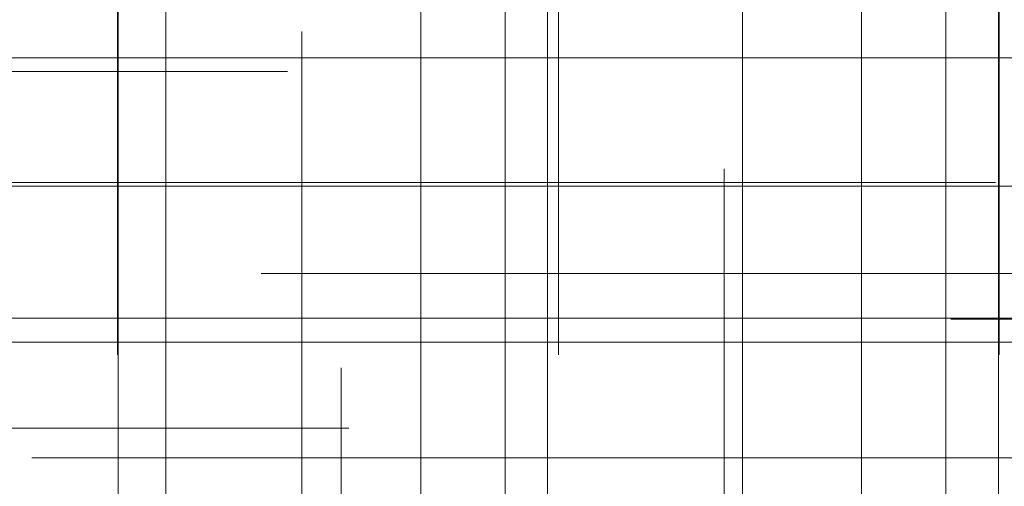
# Model space of a CAD drawing. Header units: millimetres. Extents: x -50 to 901, y -50 to 714.
# Tile 21 of 186: x -10.78 to -4.08, y -19.87 to -16.69. Entities that reach past the tile are written whole.
import ezdxf

# ---------------------------------------------------------------- set-up
doc = ezdxf.new("R2010")
doc.units = ezdxf.units.MM

# ---------------------------------------------------------------- blocks, each defined once
blk = doc.blocks.new('SW_CENTERMARKSYMBOL_43')
at = {"color": 0, "linetype": 'Continuous', "lineweight": 18}
blk.add_line((0, 0), (0, -5), dxfattribs=at)
blk = doc.blocks.new('SW_CENTERMARKSYMBOL_52')
at = {"color": 0, "linetype": 'Continuous', "lineweight": 18}
for p, q in [((0, 0), (0, -5)), ((0, -5), (0, -5.9011))]:
    blk.add_line(p, q, dxfattribs=at)
blk = doc.blocks.new('SW_CENTERMARKSYMBOL_53')
at = {"color": 0, "linetype": 'Continuous', "lineweight": 18}
for p, q in [((0, 0), (0, -5)), ((0, -5), (0, -5.9011))]:
    blk.add_line(p, q, dxfattribs=at)
blk = doc.blocks.new('SW_CENTERMARKSYMBOL_54')
at = {"color": 0, "linetype": 'Continuous', "lineweight": 18}
for p, q in [((0, 0), (0, -5)), ((0, -5), (0, -5.9011))]:
    blk.add_line(p, q, dxfattribs=at)
blk = doc.blocks.new('SW_CENTERMARKSYMBOL_232')
at = {"color": 0, "linetype": 'Continuous', "lineweight": 18}
for p, q in [((-5, 0), (-5.5549, 0)), ((0, 0), (-5, 0))]:
    blk.add_line(p, q, dxfattribs=at)
blk = doc.blocks.new('SW_CENTERMARKSYMBOL_245')
at = {"color": 0, "linetype": 'Continuous', "lineweight": 18}
for p, q in [((0, 0), (5, 0)), ((5, 0), (5.5209, 0))]:
    blk.add_line(p, q, dxfattribs=at)
blk = doc.blocks.new('SW_CENTERMARKSYMBOL_265')
at = {"color": 0, "linetype": 'Continuous', "lineweight": 18}
for p, q in [((0, 5), (0, 5.5209)), ((0, 0), (0, 5))]:
    blk.add_line(p, q, dxfattribs=at)
blk = doc.blocks.new('SW_CENTERMARKSYMBOL_266')
at = {"color": 0, "linetype": 'Continuous', "lineweight": 18}
for p, q in [((0, 5), (0, 5.6063)), ((0, 0), (0, 5))]:
    blk.add_line(p, q, dxfattribs=at)
blk = doc.blocks.new('SW_CENTERMARKSYMBOL_269')
at = {"color": 0, "linetype": 'Continuous', "lineweight": 18}
blk.add_line((0, 0), (0, 5), dxfattribs=at)
blk = doc.blocks.new('SW_CENTERMARKSYMBOL_270')
at = {"color": 0, "linetype": 'Continuous', "lineweight": 18}
for q in [(0, 5), (-5, 0), (0, -5), (5, 0)]:
    blk.add_line((0, 0), q, dxfattribs=at)
blk = doc.blocks.new('SW_CENTERMARKSYMBOL_271')
at = {"color": 0, "linetype": 'Continuous', "lineweight": 18}
for q in [(0, 5), (-5, 0), (0, -5), (5, 0)]:
    blk.add_line((0, 0), q, dxfattribs=at)
blk = doc.blocks.new('SW_CENTERMARKSYMBOL_279')
at = {"color": 0, "linetype": 'Continuous', "lineweight": 18}
for p, q in [((-5, 0), (-5.5549, 0)), ((0, 0), (-5, 0))]:
    blk.add_line(p, q, dxfattribs=at)
blk = doc.blocks.new('SW_CENTERMARKSYMBOL_280')
at = {"color": 0, "linetype": 'Continuous', "lineweight": 18}
for p, q in [((0, 0), (0, 5)), ((-5, 0), (-5.6463, 0)), ((0, 0), (-5, 0)), ((0, 0), (0, -5)), ((0, 0), (5, 0))]:
    blk.add_line(p, q, dxfattribs=at)
blk = doc.blocks.new('SW_CENTERMARKSYMBOL_281')
at = {"color": 0, "linetype": 'Continuous', "lineweight": 18}
blk.add_line((0, 0), (0, -5), dxfattribs=at)
blk = doc.blocks.new('SW_CENTERMARKSYMBOL_286')
at = {"color": 0, "linetype": 'Continuous', "lineweight": 18}
for p, q in [((0, 0), (5, 0)), ((5, 0), (5.5209, 0))]:
    blk.add_line(p, q, dxfattribs=at)
blk = doc.blocks.new('SW_CENTERMARKSYMBOL_287')
at = {"color": 0, "linetype": 'Continuous', "lineweight": 18}
for p, q in [((0, 0), (5, 0)), ((5, 0), (5.6063, 0))]:
    blk.add_line(p, q, dxfattribs=at)
blk = doc.blocks.new('SW_CENTERMARKSYMBOL_290')
at = {"color": 0, "linetype": 'Continuous', "lineweight": 18}
blk.add_line((0, 0), (0, 5), dxfattribs=at)
blk = doc.blocks.new('SW_CENTERMARKSYMBOL_291')
at = {"color": 0, "linetype": 'Continuous', "lineweight": 18}
for p, q in [((0, 0), (0, 5)), ((0, 0), (-5, 0)), ((0, 0), (0, -5)), ((0, 0), (5, 0)), ((5, 0), (5.6463, 0))]:
    blk.add_line(p, q, dxfattribs=at)
blk = doc.blocks.new('SW_CENTERMARKSYMBOL_292')
at = {"color": 0, "linetype": 'Continuous', "lineweight": 18}
for q in [(0, 5), (-5, 0), (0, -5), (5, 0)]:
    blk.add_line((0, 0), q, dxfattribs=at)
blk = doc.blocks.new('SW_CENTERMARKSYMBOL_295')
at = {"color": 0, "linetype": 'Continuous', "lineweight": 18}
for p, q in [((0, 5), (0, 5.6585)), ((0, 0), (0, 5))]:
    blk.add_line(p, q, dxfattribs=at)
blk = doc.blocks.new('SW_CENTERMARKSYMBOL_296')
at = {"color": 0, "linetype": 'Continuous', "lineweight": 18}
for p, q in [((0, 5), (0, 5.6063)), ((0, 0), (0, 5))]:
    blk.add_line(p, q, dxfattribs=at)
blk = doc.blocks.new('SW_CENTERMARKSYMBOL_298')
at = {"color": 0, "linetype": 'Continuous', "lineweight": 18}
blk.add_line((-5, 0), (-5.5549, 0), dxfattribs=at)
blk = doc.blocks.new('SW_CENTERMARKSYMBOL_606')
at = {"color": 0, "linetype": 'Continuous', "lineweight": 18}
blk.add_line((0, 0), (0, -5), dxfattribs=at)
blk = doc.blocks.new('SW_CENTERMARKSYMBOL_615')
at = {"color": 0, "linetype": 'Continuous', "lineweight": 18}
for p, q in [((0, 0), (0, -5)), ((0, -5), (0, -5.9011))]:
    blk.add_line(p, q, dxfattribs=at)
blk = doc.blocks.new('SW_CENTERMARKSYMBOL_616')
at = {"color": 0, "linetype": 'Continuous', "lineweight": 18}
for p, q in [((0, 0), (0, -5)), ((0, -5), (0, -5.9011))]:
    blk.add_line(p, q, dxfattribs=at)
blk = doc.blocks.new('SW_CENTERMARKSYMBOL_617')
at = {"color": 0, "linetype": 'Continuous', "lineweight": 18}
for p, q in [((0, 0), (0, -5)), ((0, -5), (0, -5.9011))]:
    blk.add_line(p, q, dxfattribs=at)
blk = doc.blocks.new('SW_CENTERMARKSYMBOL_795')
at = {"color": 0, "linetype": 'Continuous', "lineweight": 18}
for p, q in [((-5, 0), (-5.5549, 0)), ((0, 0), (-5, 0))]:
    blk.add_line(p, q, dxfattribs=at)
blk = doc.blocks.new('SW_CENTERMARKSYMBOL_808')
at = {"color": 0, "linetype": 'Continuous', "lineweight": 18}
for p, q in [((0, 0), (5, 0)), ((5, 0), (5.5209, 0))]:
    blk.add_line(p, q, dxfattribs=at)
blk = doc.blocks.new('SW_CENTERMARKSYMBOL_828')
at = {"color": 0, "linetype": 'Continuous', "lineweight": 18}
for p, q in [((0, 5), (0, 5.5209)), ((0, 0), (0, 5))]:
    blk.add_line(p, q, dxfattribs=at)
blk = doc.blocks.new('SW_CENTERMARKSYMBOL_829')
at = {"color": 0, "linetype": 'Continuous', "lineweight": 18}
for p, q in [((0, 5), (0, 5.6063)), ((0, 0), (0, 5))]:
    blk.add_line(p, q, dxfattribs=at)
blk = doc.blocks.new('SW_CENTERMARKSYMBOL_832')
at = {"color": 0, "linetype": 'Continuous', "lineweight": 18}
blk.add_line((0, 0), (0, 5), dxfattribs=at)
blk = doc.blocks.new('SW_CENTERMARKSYMBOL_833')
at = {"color": 0, "linetype": 'Continuous', "lineweight": 18}
for q in [(0, 5), (-5, 0), (0, -5), (5, 0)]:
    blk.add_line((0, 0), q, dxfattribs=at)
blk = doc.blocks.new('SW_CENTERMARKSYMBOL_834')
at = {"color": 0, "linetype": 'Continuous', "lineweight": 18}
for q in [(0, 5), (-5, 0), (0, -5), (5, 0)]:
    blk.add_line((0, 0), q, dxfattribs=at)
blk = doc.blocks.new('SW_CENTERMARKSYMBOL_842')
at = {"color": 0, "linetype": 'Continuous', "lineweight": 18}
for p, q in [((-5, 0), (-5.5549, 0)), ((0, 0), (-5, 0))]:
    blk.add_line(p, q, dxfattribs=at)
blk = doc.blocks.new('SW_CENTERMARKSYMBOL_843')
at = {"color": 0, "linetype": 'Continuous', "lineweight": 18}
for p, q in [((0, 0), (0, 5)), ((-5, 0), (-5.6463, 0)), ((0, 0), (-5, 0)), ((0, 0), (0, -5)), ((0, 0), (5, 0))]:
    blk.add_line(p, q, dxfattribs=at)
blk = doc.blocks.new('SW_CENTERMARKSYMBOL_844')
at = {"color": 0, "linetype": 'Continuous', "lineweight": 18}
blk.add_line((0, 0), (0, -5), dxfattribs=at)
blk = doc.blocks.new('SW_CENTERMARKSYMBOL_849')
at = {"color": 0, "linetype": 'Continuous', "lineweight": 18}
for p, q in [((0, 0), (5, 0)), ((5, 0), (5.5209, 0))]:
    blk.add_line(p, q, dxfattribs=at)
blk = doc.blocks.new('SW_CENTERMARKSYMBOL_850')
at = {"color": 0, "linetype": 'Continuous', "lineweight": 18}
for p, q in [((0, 0), (5, 0)), ((5, 0), (5.6063, 0))]:
    blk.add_line(p, q, dxfattribs=at)
blk = doc.blocks.new('SW_CENTERMARKSYMBOL_853')
at = {"color": 0, "linetype": 'Continuous', "lineweight": 18}
blk.add_line((0, 0), (0, 5), dxfattribs=at)
blk = doc.blocks.new('SW_CENTERMARKSYMBOL_854')
at = {"color": 0, "linetype": 'Continuous', "lineweight": 18}
for p, q in [((0, 0), (0, 5)), ((0, 0), (-5, 0)), ((0, 0), (0, -5)), ((0, 0), (5, 0)), ((5, 0), (5.6463, 0))]:
    blk.add_line(p, q, dxfattribs=at)
blk = doc.blocks.new('SW_CENTERMARKSYMBOL_855')
at = {"color": 0, "linetype": 'Continuous', "lineweight": 18}
for q in [(0, 5), (-5, 0), (0, -5), (5, 0)]:
    blk.add_line((0, 0), q, dxfattribs=at)
blk = doc.blocks.new('SW_CENTERMARKSYMBOL_858')
at = {"color": 0, "linetype": 'Continuous', "lineweight": 18}
for p, q in [((0, 5), (0, 5.6585)), ((0, 0), (0, 5))]:
    blk.add_line(p, q, dxfattribs=at)
blk = doc.blocks.new('SW_CENTERMARKSYMBOL_859')
at = {"color": 0, "linetype": 'Continuous', "lineweight": 18}
for p, q in [((0, 5), (0, 5.6063)), ((0, 0), (0, 5))]:
    blk.add_line(p, q, dxfattribs=at)
blk = doc.blocks.new('SW_CENTERMARKSYMBOL_861')
at = {"color": 0, "linetype": 'Continuous', "lineweight": 18}
blk.add_line((-5, 0), (-5.5549, 0), dxfattribs=at)
blk = doc.blocks.new('SW_CENTERMARKSYMBOL_1169')
at = {"color": 0, "linetype": 'Continuous', "lineweight": 18}
blk.add_line((0, 0), (0, -5), dxfattribs=at)
blk = doc.blocks.new('SW_CENTERMARKSYMBOL_1178')
at = {"color": 0, "linetype": 'Continuous', "lineweight": 18}
for p, q in [((0, 0), (0, -5)), ((0, -5), (0, -5.9011))]:
    blk.add_line(p, q, dxfattribs=at)
blk = doc.blocks.new('SW_CENTERMARKSYMBOL_1179')
at = {"color": 0, "linetype": 'Continuous', "lineweight": 18}
for p, q in [((0, 0), (0, -5)), ((0, -5), (0, -5.9011))]:
    blk.add_line(p, q, dxfattribs=at)
blk = doc.blocks.new('SW_CENTERMARKSYMBOL_1180')
at = {"color": 0, "linetype": 'Continuous', "lineweight": 18}
for p, q in [((0, 0), (0, -5)), ((0, -5), (0, -5.9011))]:
    blk.add_line(p, q, dxfattribs=at)
blk = doc.blocks.new('SW_CENTERMARKSYMBOL_1358')
at = {"color": 0, "linetype": 'Continuous', "lineweight": 18}
for p, q in [((-5, 0), (-5.5549, 0)), ((0, 0), (-5, 0))]:
    blk.add_line(p, q, dxfattribs=at)
blk = doc.blocks.new('SW_CENTERMARKSYMBOL_1371')
at = {"color": 0, "linetype": 'Continuous', "lineweight": 18}
for p, q in [((0, 0), (5, 0)), ((5, 0), (5.5209, 0))]:
    blk.add_line(p, q, dxfattribs=at)
blk = doc.blocks.new('SW_CENTERMARKSYMBOL_1391')
at = {"color": 0, "linetype": 'Continuous', "lineweight": 18}
for p, q in [((0, 5), (0, 5.5209)), ((0, 0), (0, 5))]:
    blk.add_line(p, q, dxfattribs=at)
blk = doc.blocks.new('SW_CENTERMARKSYMBOL_1392')
at = {"color": 0, "linetype": 'Continuous', "lineweight": 18}
for p, q in [((0, 5), (0, 5.6063)), ((0, 0), (0, 5))]:
    blk.add_line(p, q, dxfattribs=at)
blk = doc.blocks.new('SW_CENTERMARKSYMBOL_1395')
at = {"color": 0, "linetype": 'Continuous', "lineweight": 18}
blk.add_line((0, 0), (0, 5), dxfattribs=at)
blk = doc.blocks.new('SW_CENTERMARKSYMBOL_1396')
at = {"color": 0, "linetype": 'Continuous', "lineweight": 18}
for q in [(0, 5), (-5, 0), (0, -5), (5, 0)]:
    blk.add_line((0, 0), q, dxfattribs=at)
blk = doc.blocks.new('SW_CENTERMARKSYMBOL_1397')
at = {"color": 0, "linetype": 'Continuous', "lineweight": 18}
for q in [(0, 5), (-5, 0), (0, -5), (5, 0)]:
    blk.add_line((0, 0), q, dxfattribs=at)
blk = doc.blocks.new('SW_CENTERMARKSYMBOL_1405')
at = {"color": 0, "linetype": 'Continuous', "lineweight": 18}
for p, q in [((-5, 0), (-5.5549, 0)), ((0, 0), (-5, 0))]:
    blk.add_line(p, q, dxfattribs=at)
blk = doc.blocks.new('SW_CENTERMARKSYMBOL_1406')
at = {"color": 0, "linetype": 'Continuous', "lineweight": 18}
for p, q in [((0, 0), (0, 5)), ((-5, 0), (-5.6463, 0)), ((0, 0), (-5, 0)), ((0, 0), (0, -5)), ((0, 0), (5, 0))]:
    blk.add_line(p, q, dxfattribs=at)
blk = doc.blocks.new('SW_CENTERMARKSYMBOL_1407')
at = {"color": 0, "linetype": 'Continuous', "lineweight": 18}
blk.add_line((0, 0), (0, -5), dxfattribs=at)
blk = doc.blocks.new('SW_CENTERMARKSYMBOL_1412')
at = {"color": 0, "linetype": 'Continuous', "lineweight": 18}
for p, q in [((0, 0), (5, 0)), ((5, 0), (5.5209, 0))]:
    blk.add_line(p, q, dxfattribs=at)
blk = doc.blocks.new('SW_CENTERMARKSYMBOL_1413')
at = {"color": 0, "linetype": 'Continuous', "lineweight": 18}
for p, q in [((0, 0), (5, 0)), ((5, 0), (5.6063, 0))]:
    blk.add_line(p, q, dxfattribs=at)
blk = doc.blocks.new('SW_CENTERMARKSYMBOL_1416')
at = {"color": 0, "linetype": 'Continuous', "lineweight": 18}
blk.add_line((0, 0), (0, 5), dxfattribs=at)
blk = doc.blocks.new('SW_CENTERMARKSYMBOL_1417')
at = {"color": 0, "linetype": 'Continuous', "lineweight": 18}
for p, q in [((0, 0), (0, 5)), ((0, 0), (-5, 0)), ((0, 0), (0, -5)), ((0, 0), (5, 0)), ((5, 0), (5.6463, 0))]:
    blk.add_line(p, q, dxfattribs=at)
blk = doc.blocks.new('SW_CENTERMARKSYMBOL_1418')
at = {"color": 0, "linetype": 'Continuous', "lineweight": 18}
for q in [(0, 5), (-5, 0), (0, -5), (5, 0)]:
    blk.add_line((0, 0), q, dxfattribs=at)
blk = doc.blocks.new('SW_CENTERMARKSYMBOL_1421')
at = {"color": 0, "linetype": 'Continuous', "lineweight": 18}
for p, q in [((0, 5), (0, 5.6585)), ((0, 0), (0, 5))]:
    blk.add_line(p, q, dxfattribs=at)
blk = doc.blocks.new('SW_CENTERMARKSYMBOL_1422')
at = {"color": 0, "linetype": 'Continuous', "lineweight": 18}
for p, q in [((0, 5), (0, 5.6063)), ((0, 0), (0, 5))]:
    blk.add_line(p, q, dxfattribs=at)
blk = doc.blocks.new('SW_CENTERMARKSYMBOL_1424')
at = {"color": 0, "linetype": 'Continuous', "lineweight": 18}
blk.add_line((-5, 0), (-5.5549, 0), dxfattribs=at)
blk = doc.blocks.new('SW_CENTERMARKSYMBOL_1732')
at = {"color": 0, "linetype": 'Continuous', "lineweight": 18}
blk.add_line((0, 0), (0, -5), dxfattribs=at)
blk = doc.blocks.new('SW_CENTERMARKSYMBOL_1741')
at = {"color": 0, "linetype": 'Continuous', "lineweight": 18}
for p, q in [((0, 0), (0, -5)), ((0, -5), (0, -5.9011))]:
    blk.add_line(p, q, dxfattribs=at)
blk = doc.blocks.new('SW_CENTERMARKSYMBOL_1742')
at = {"color": 0, "linetype": 'Continuous', "lineweight": 18}
for p, q in [((0, 0), (0, -5)), ((0, -5), (0, -5.9011))]:
    blk.add_line(p, q, dxfattribs=at)
blk = doc.blocks.new('SW_CENTERMARKSYMBOL_1743')
at = {"color": 0, "linetype": 'Continuous', "lineweight": 18}
for p, q in [((0, 0), (0, -5)), ((0, -5), (0, -5.9011))]:
    blk.add_line(p, q, dxfattribs=at)
blk = doc.blocks.new('SW_CENTERMARKSYMBOL_1921')
at = {"color": 0, "linetype": 'Continuous', "lineweight": 18}
for p, q in [((-5, 0), (-5.5549, 0)), ((0, 0), (-5, 0))]:
    blk.add_line(p, q, dxfattribs=at)
blk = doc.blocks.new('SW_CENTERMARKSYMBOL_1934')
at = {"color": 0, "linetype": 'Continuous', "lineweight": 18}
for p, q in [((0, 0), (5, 0)), ((5, 0), (5.5209, 0))]:
    blk.add_line(p, q, dxfattribs=at)
blk = doc.blocks.new('SW_CENTERMARKSYMBOL_1954')
at = {"color": 0, "linetype": 'Continuous', "lineweight": 18}
for p, q in [((0, 5), (0, 5.5209)), ((0, 0), (0, 5))]:
    blk.add_line(p, q, dxfattribs=at)
blk = doc.blocks.new('SW_CENTERMARKSYMBOL_1955')
at = {"color": 0, "linetype": 'Continuous', "lineweight": 18}
for p, q in [((0, 5), (0, 5.6063)), ((0, 0), (0, 5))]:
    blk.add_line(p, q, dxfattribs=at)
blk = doc.blocks.new('SW_CENTERMARKSYMBOL_1958')
at = {"color": 0, "linetype": 'Continuous', "lineweight": 18}
blk.add_line((0, 0), (0, 5), dxfattribs=at)
blk = doc.blocks.new('SW_CENTERMARKSYMBOL_1959')
at = {"color": 0, "linetype": 'Continuous', "lineweight": 18}
for q in [(0, 5), (-5, 0), (0, -5), (5, 0)]:
    blk.add_line((0, 0), q, dxfattribs=at)
blk = doc.blocks.new('SW_CENTERMARKSYMBOL_1960')
at = {"color": 0, "linetype": 'Continuous', "lineweight": 18}
for q in [(0, 5), (-5, 0), (0, -5), (5, 0)]:
    blk.add_line((0, 0), q, dxfattribs=at)
blk = doc.blocks.new('SW_CENTERMARKSYMBOL_1968')
at = {"color": 0, "linetype": 'Continuous', "lineweight": 18}
for p, q in [((-5, 0), (-5.5549, 0)), ((0, 0), (-5, 0))]:
    blk.add_line(p, q, dxfattribs=at)
blk = doc.blocks.new('SW_CENTERMARKSYMBOL_1969')
at = {"color": 0, "linetype": 'Continuous', "lineweight": 18}
for p, q in [((0, 0), (0, 5)), ((-5, 0), (-5.6463, 0)), ((0, 0), (-5, 0)), ((0, 0), (0, -5)), ((0, 0), (5, 0))]:
    blk.add_line(p, q, dxfattribs=at)
blk = doc.blocks.new('SW_CENTERMARKSYMBOL_1970')
at = {"color": 0, "linetype": 'Continuous', "lineweight": 18}
blk.add_line((0, 0), (0, -5), dxfattribs=at)
blk = doc.blocks.new('SW_CENTERMARKSYMBOL_1975')
at = {"color": 0, "linetype": 'Continuous', "lineweight": 18}
for p, q in [((0, 0), (5, 0)), ((5, 0), (5.5209, 0))]:
    blk.add_line(p, q, dxfattribs=at)
blk = doc.blocks.new('SW_CENTERMARKSYMBOL_1976')
at = {"color": 0, "linetype": 'Continuous', "lineweight": 18}
for p, q in [((0, 0), (5, 0)), ((5, 0), (5.6063, 0))]:
    blk.add_line(p, q, dxfattribs=at)
blk = doc.blocks.new('SW_CENTERMARKSYMBOL_1979')
at = {"color": 0, "linetype": 'Continuous', "lineweight": 18}
blk.add_line((0, 0), (0, 5), dxfattribs=at)
blk = doc.blocks.new('SW_CENTERMARKSYMBOL_1980')
at = {"color": 0, "linetype": 'Continuous', "lineweight": 18}
for p, q in [((0, 0), (0, 5)), ((0, 0), (-5, 0)), ((0, 0), (0, -5)), ((0, 0), (5, 0)), ((5, 0), (5.6463, 0))]:
    blk.add_line(p, q, dxfattribs=at)
blk = doc.blocks.new('SW_CENTERMARKSYMBOL_1981')
at = {"color": 0, "linetype": 'Continuous', "lineweight": 18}
for q in [(0, 5), (-5, 0), (0, -5), (5, 0)]:
    blk.add_line((0, 0), q, dxfattribs=at)
blk = doc.blocks.new('SW_CENTERMARKSYMBOL_1984')
at = {"color": 0, "linetype": 'Continuous', "lineweight": 18}
for p, q in [((0, 5), (0, 5.6585)), ((0, 0), (0, 5))]:
    blk.add_line(p, q, dxfattribs=at)
blk = doc.blocks.new('SW_CENTERMARKSYMBOL_1985')
at = {"color": 0, "linetype": 'Continuous', "lineweight": 18}
for p, q in [((0, 5), (0, 5.6063)), ((0, 0), (0, 5))]:
    blk.add_line(p, q, dxfattribs=at)
blk = doc.blocks.new('SW_CENTERMARKSYMBOL_1987')
at = {"color": 0, "linetype": 'Continuous', "lineweight": 18}
blk.add_line((-5, 0), (-5.5549, 0), dxfattribs=at)
blk = doc.blocks.new('SW_CENTERMARKSYMBOL_2295')
at = {"color": 0, "linetype": 'Continuous', "lineweight": 18}
blk.add_line((0, 0), (0, -5), dxfattribs=at)
blk = doc.blocks.new('SW_CENTERMARKSYMBOL_2304')
at = {"color": 0, "linetype": 'Continuous', "lineweight": 18}
for p, q in [((0, 0), (0, -5)), ((0, -5), (0, -5.9011))]:
    blk.add_line(p, q, dxfattribs=at)
blk = doc.blocks.new('SW_CENTERMARKSYMBOL_2305')
at = {"color": 0, "linetype": 'Continuous', "lineweight": 18}
for p, q in [((0, 0), (0, -5)), ((0, -5), (0, -5.9011))]:
    blk.add_line(p, q, dxfattribs=at)
blk = doc.blocks.new('SW_CENTERMARKSYMBOL_2306')
at = {"color": 0, "linetype": 'Continuous', "lineweight": 18}
for p, q in [((0, 0), (0, -5)), ((0, -5), (0, -5.9011))]:
    blk.add_line(p, q, dxfattribs=at)
blk = doc.blocks.new('SW_CENTERMARKSYMBOL_2484')
at = {"color": 0, "linetype": 'Continuous', "lineweight": 18}
for p, q in [((-5, 0), (-5.5549, 0)), ((0, 0), (-5, 0))]:
    blk.add_line(p, q, dxfattribs=at)
blk = doc.blocks.new('SW_CENTERMARKSYMBOL_2497')
at = {"color": 0, "linetype": 'Continuous', "lineweight": 18}
for p, q in [((0, 0), (5, 0)), ((5, 0), (5.5209, 0))]:
    blk.add_line(p, q, dxfattribs=at)
blk = doc.blocks.new('SW_CENTERMARKSYMBOL_2517')
at = {"color": 0, "linetype": 'Continuous', "lineweight": 18}
for p, q in [((0, 5), (0, 5.5209)), ((0, 0), (0, 5))]:
    blk.add_line(p, q, dxfattribs=at)
blk = doc.blocks.new('SW_CENTERMARKSYMBOL_2518')
at = {"color": 0, "linetype": 'Continuous', "lineweight": 18}
for p, q in [((0, 5), (0, 5.6063)), ((0, 0), (0, 5))]:
    blk.add_line(p, q, dxfattribs=at)
blk = doc.blocks.new('SW_CENTERMARKSYMBOL_2521')
at = {"color": 0, "linetype": 'Continuous', "lineweight": 18}
blk.add_line((0, 0), (0, 5), dxfattribs=at)
blk = doc.blocks.new('SW_CENTERMARKSYMBOL_2522')
at = {"color": 0, "linetype": 'Continuous', "lineweight": 18}
for q in [(0, 5), (-5, 0), (0, -5), (5, 0)]:
    blk.add_line((0, 0), q, dxfattribs=at)
blk = doc.blocks.new('SW_CENTERMARKSYMBOL_2523')
at = {"color": 0, "linetype": 'Continuous', "lineweight": 18}
for q in [(0, 5), (-5, 0), (0, -5), (5, 0)]:
    blk.add_line((0, 0), q, dxfattribs=at)
blk = doc.blocks.new('SW_CENTERMARKSYMBOL_2531')
at = {"color": 0, "linetype": 'Continuous', "lineweight": 18}
for p, q in [((-5, 0), (-5.5549, 0)), ((0, 0), (-5, 0))]:
    blk.add_line(p, q, dxfattribs=at)
blk = doc.blocks.new('SW_CENTERMARKSYMBOL_2532')
at = {"color": 0, "linetype": 'Continuous', "lineweight": 18}
for p, q in [((0, 0), (0, 5)), ((-5, 0), (-5.6463, 0)), ((0, 0), (-5, 0)), ((0, 0), (0, -5)), ((0, 0), (5, 0))]:
    blk.add_line(p, q, dxfattribs=at)
blk = doc.blocks.new('SW_CENTERMARKSYMBOL_2533')
at = {"color": 0, "linetype": 'Continuous', "lineweight": 18}
blk.add_line((0, 0), (0, -5), dxfattribs=at)
blk = doc.blocks.new('SW_CENTERMARKSYMBOL_2538')
at = {"color": 0, "linetype": 'Continuous', "lineweight": 18}
for p, q in [((0, 0), (5, 0)), ((5, 0), (5.5209, 0))]:
    blk.add_line(p, q, dxfattribs=at)
blk = doc.blocks.new('SW_CENTERMARKSYMBOL_2539')
at = {"color": 0, "linetype": 'Continuous', "lineweight": 18}
for p, q in [((0, 0), (5, 0)), ((5, 0), (5.6063, 0))]:
    blk.add_line(p, q, dxfattribs=at)
blk = doc.blocks.new('SW_CENTERMARKSYMBOL_2542')
at = {"color": 0, "linetype": 'Continuous', "lineweight": 18}
blk.add_line((0, 0), (0, 5), dxfattribs=at)
blk = doc.blocks.new('SW_CENTERMARKSYMBOL_2543')
at = {"color": 0, "linetype": 'Continuous', "lineweight": 18}
for p, q in [((0, 0), (0, 5)), ((0, 0), (-5, 0)), ((0, 0), (0, -5)), ((0, 0), (5, 0)), ((5, 0), (5.6463, 0))]:
    blk.add_line(p, q, dxfattribs=at)
blk = doc.blocks.new('SW_CENTERMARKSYMBOL_2544')
at = {"color": 0, "linetype": 'Continuous', "lineweight": 18}
for q in [(0, 5), (-5, 0), (0, -5), (5, 0)]:
    blk.add_line((0, 0), q, dxfattribs=at)
blk = doc.blocks.new('SW_CENTERMARKSYMBOL_2547')
at = {"color": 0, "linetype": 'Continuous', "lineweight": 18}
for p, q in [((0, 5), (0, 5.6585)), ((0, 0), (0, 5))]:
    blk.add_line(p, q, dxfattribs=at)
blk = doc.blocks.new('SW_CENTERMARKSYMBOL_2548')
at = {"color": 0, "linetype": 'Continuous', "lineweight": 18}
for p, q in [((0, 5), (0, 5.6063)), ((0, 0), (0, 5))]:
    blk.add_line(p, q, dxfattribs=at)
blk = doc.blocks.new('SW_CENTERMARKSYMBOL_2550')
at = {"color": 0, "linetype": 'Continuous', "lineweight": 18}
blk.add_line((-5, 0), (-5.5549, 0), dxfattribs=at)

msp = doc.modelspace()

# ---------------------------------------------------------------- linework, layer by layer
at = {"color": 7, "linetype": 'Continuous', "lineweight": 25}
for radius in [45, 45, 45, 45, 45, 43.8964, 43.8964, 43.8964, 43.8964, 43.8964, 43.6219, 43.6219, 43.6219, 43.6219, 43.6219, 42.2814, 42.2814, 42.2814, 42.2814, 42.2814, 35.2814, 35.2814, 35.2814, 35.2814, 35.2814, 33.2814, 33.2814, 33.2814, 33.2814, 33.2814]:
    msp.add_circle((0, 0), radius, dxfattribs=at)
msp.add_arc((0, 0), 50, 184.01152, 265.98848, dxfattribs=at)
msp.add_arc((0, 0), 50, 184.01152, 265.98848, dxfattribs=at)
msp.add_arc((0, 0), 50, 184.01152, 265.98848, dxfattribs=at)
msp.add_arc((0, 0), 50, 184.01152, 265.98848, dxfattribs=at)
msp.add_arc((0, 0), 50, 184.01152, 265.98848, dxfattribs=at)

# ---------------------------------------------------------------- block references
at = {"color": 7, "linetype": 'Continuous', "lineweight": 18}
for name, p in [('SW_CENTERMARKSYMBOL_54', (-10.1142, -13.071)), ('SW_CENTERMARKSYMBOL_617', (-10.1142, -13.071)), ('SW_CENTERMARKSYMBOL_1180', (-10.1142, -13.071)), ('SW_CENTERMARKSYMBOL_1743', (-10.1142, -13.071)), ('SW_CENTERMARKSYMBOL_2306', (-10.1142, -13.071)), ('SW_CENTERMARKSYMBOL_53', (-7.1142, -13.071)), ('SW_CENTERMARKSYMBOL_616', (-7.1142, -13.071)), ('SW_CENTERMARKSYMBOL_1179', (-7.1142, -13.071)), ('SW_CENTERMARKSYMBOL_1742', (-7.1142, -13.071)), ('SW_CENTERMARKSYMBOL_2305', (-7.1142, -13.071)), ('SW_CENTERMARKSYMBOL_52', (-4.1142, -13.071)), ('SW_CENTERMARKSYMBOL_615', (-4.1142, -13.071)), ('SW_CENTERMARKSYMBOL_1178', (-4.1142, -13.071)), ('SW_CENTERMARKSYMBOL_1741', (-4.1142, -13.071)), ('SW_CENTERMARKSYMBOL_2304', (-4.1142, -13.071)), ('SW_CENTERMARKSYMBOL_43', (-4.1195, -16.071)), ('SW_CENTERMARKSYMBOL_606', (-4.1195, -16.071)), ('SW_CENTERMARKSYMBOL_1169', (-4.1195, -16.071)), ('SW_CENTERMARKSYMBOL_1732', (-4.1195, -16.071)), ('SW_CENTERMARKSYMBOL_2295', (-4.1195, -16.071)), ('SW_CENTERMARKSYMBOL_281', (-10.1102, -15.8065)), ('SW_CENTERMARKSYMBOL_844', (-10.1102, -15.8065)), ('SW_CENTERMARKSYMBOL_1407', (-10.1102, -15.8065)), ('SW_CENTERMARKSYMBOL_1970', (-10.1102, -15.8065)), ('SW_CENTERMARKSYMBOL_2533', (-10.1102, -15.8065)), ('SW_CENTERMARKSYMBOL_292', (-8.0494, -16.949)), ('SW_CENTERMARKSYMBOL_855', (-8.0494, -16.949)), ('SW_CENTERMARKSYMBOL_1418', (-8.0494, -16.949)), ('SW_CENTERMARKSYMBOL_1981', (-8.0494, -16.949)), ('SW_CENTERMARKSYMBOL_2544', (-8.0494, -16.949)), ('SW_CENTERMARKSYMBOL_245', (-14.4789, -17.0421)), ('SW_CENTERMARKSYMBOL_808', (-14.4789, -17.0421)), ('SW_CENTERMARKSYMBOL_1371', (-14.4789, -17.0421)), ('SW_CENTERMARKSYMBOL_1934', (-14.4789, -17.0421)), ('SW_CENTERMARKSYMBOL_2497', (-14.4789, -17.0421)), ('SW_CENTERMARKSYMBOL_291', (-9.7854, -17.7997)), ('SW_CENTERMARKSYMBOL_854', (-9.7854, -17.7997)), ('SW_CENTERMARKSYMBOL_1417', (-9.7854, -17.7997)), ('SW_CENTERMARKSYMBOL_1980', (-9.7854, -17.7997)), ('SW_CENTERMARKSYMBOL_2543', (-9.7854, -17.7997)), ('SW_CENTERMARKSYMBOL_271', (-5.8617, -17.8242)), ('SW_CENTERMARKSYMBOL_834', (-5.8617, -17.8242)), ('SW_CENTERMARKSYMBOL_1397', (-5.8617, -17.8242)), ('SW_CENTERMARKSYMBOL_1960', (-5.8617, -17.8242)), ('SW_CENTERMARKSYMBOL_2523', (-5.8617, -17.8242)), ('SW_CENTERMARKSYMBOL_279', (-3.5815, -18.4183)), ('SW_CENTERMARKSYMBOL_842', (-3.5815, -18.4183)), ('SW_CENTERMARKSYMBOL_1405', (-3.5815, -18.4183)), ('SW_CENTERMARKSYMBOL_1968', (-3.5815, -18.4183)), ('SW_CENTERMARKSYMBOL_2531', (-3.5815, -18.4183)), ('SW_CENTERMARKSYMBOL_232', (-1.2448, -18.722)), ('SW_CENTERMARKSYMBOL_795', (-1.2448, -18.722)), ('SW_CENTERMARKSYMBOL_1358', (-1.2448, -18.722)), ('SW_CENTERMARKSYMBOL_1921', (-1.2448, -18.722)), ('SW_CENTERMARKSYMBOL_2484', (-1.2448, -18.722)), ('SW_CENTERMARKSYMBOL_298', (1.1115, -18.7303)), ('SW_CENTERMARKSYMBOL_861', (1.1115, -18.7303)), ('SW_CENTERMARKSYMBOL_1424', (1.1115, -18.7303)), ('SW_CENTERMARKSYMBOL_1987', (1.1115, -18.7303)), ('SW_CENTERMARKSYMBOL_2550', (1.1115, -18.7303)), ('SW_CENTERMARKSYMBOL_286', (-12.2288, -18.7224)), ('SW_CENTERMARKSYMBOL_849', (-12.2288, -18.7224)), ('SW_CENTERMARKSYMBOL_1412', (-12.2288, -18.7224)), ('SW_CENTERMARKSYMBOL_1975', (-12.2288, -18.7224)), ('SW_CENTERMARKSYMBOL_2538', (-12.2288, -18.7224)), ('SW_CENTERMARKSYMBOL_270', (-7.4774, -18.8857)), ('SW_CENTERMARKSYMBOL_833', (-7.4774, -18.8857)), ('SW_CENTERMARKSYMBOL_1396', (-7.4774, -18.8857)), ('SW_CENTERMARKSYMBOL_1959', (-7.4774, -18.8857)), ('SW_CENTERMARKSYMBOL_2522', (-7.4774, -18.8857)), ('SW_CENTERMARKSYMBOL_287', (-14.1466, -19.4711)), ('SW_CENTERMARKSYMBOL_850', (-14.1466, -19.4711)), ('SW_CENTERMARKSYMBOL_1413', (-14.1466, -19.4711)), ('SW_CENTERMARKSYMBOL_1976', (-14.1466, -19.4711)), ('SW_CENTERMARKSYMBOL_2539', (-14.1466, -19.4711)), ('SW_CENTERMARKSYMBOL_280', (-5.0514, -19.674)), ('SW_CENTERMARKSYMBOL_843', (-5.0514, -19.674)), ('SW_CENTERMARKSYMBOL_1406', (-5.0514, -19.674)), ('SW_CENTERMARKSYMBOL_1969', (-5.0514, -19.674)), ('SW_CENTERMARKSYMBOL_2532', (-5.0514, -19.674)), ('SW_CENTERMARKSYMBOL_290', (-9.7858, -20.1074)), ('SW_CENTERMARKSYMBOL_853', (-9.7858, -20.1074)), ('SW_CENTERMARKSYMBOL_1416', (-9.7858, -20.1074)), ('SW_CENTERMARKSYMBOL_1979', (-9.7858, -20.1074)), ('SW_CENTERMARKSYMBOL_2542', (-9.7858, -20.1074)), ('SW_CENTERMARKSYMBOL_269', (-7.1885, -21.1754)), ('SW_CENTERMARKSYMBOL_832', (-7.1885, -21.1754)), ('SW_CENTERMARKSYMBOL_1395', (-7.1885, -21.1754)), ('SW_CENTERMARKSYMBOL_1958', (-7.1885, -21.1754)), ('SW_CENTERMARKSYMBOL_2521', (-7.1885, -21.1754)), ('SW_CENTERMARKSYMBOL_265', (-4.4778, -21.9093)), ('SW_CENTERMARKSYMBOL_828', (-4.4778, -21.9093)), ('SW_CENTERMARKSYMBOL_1391', (-4.4778, -21.9093)), ('SW_CENTERMARKSYMBOL_1954', (-4.4778, -21.9093)), ('SW_CENTERMARKSYMBOL_2517', (-4.4778, -21.9093)), ('SW_CENTERMARKSYMBOL_296', (-8.8599, -22.3775)), ('SW_CENTERMARKSYMBOL_859', (-8.8599, -22.3775)), ('SW_CENTERMARKSYMBOL_1422', (-8.8599, -22.3775)), ('SW_CENTERMARKSYMBOL_1985', (-8.8599, -22.3775)), ('SW_CENTERMARKSYMBOL_2548', (-8.8599, -22.3775)), ('SW_CENTERMARKSYMBOL_266', (-5.9854, -23.3115)), ('SW_CENTERMARKSYMBOL_829', (-5.9854, -23.3115)), ('SW_CENTERMARKSYMBOL_1392', (-5.9854, -23.3115)), ('SW_CENTERMARKSYMBOL_1955', (-5.9854, -23.3115)), ('SW_CENTERMARKSYMBOL_2518', (-5.9854, -23.3115)), ('SW_CENTERMARKSYMBOL_295', (-8.592, -24.7202)), ('SW_CENTERMARKSYMBOL_858', (-8.592, -24.7202)), ('SW_CENTERMARKSYMBOL_1421', (-8.592, -24.7202)), ('SW_CENTERMARKSYMBOL_1984', (-8.592, -24.7202)), ('SW_CENTERMARKSYMBOL_2547', (-8.592, -24.7202))]:
    msp.add_blockref(name, p, dxfattribs=at)

doc.saveas('drawing.dxf')
